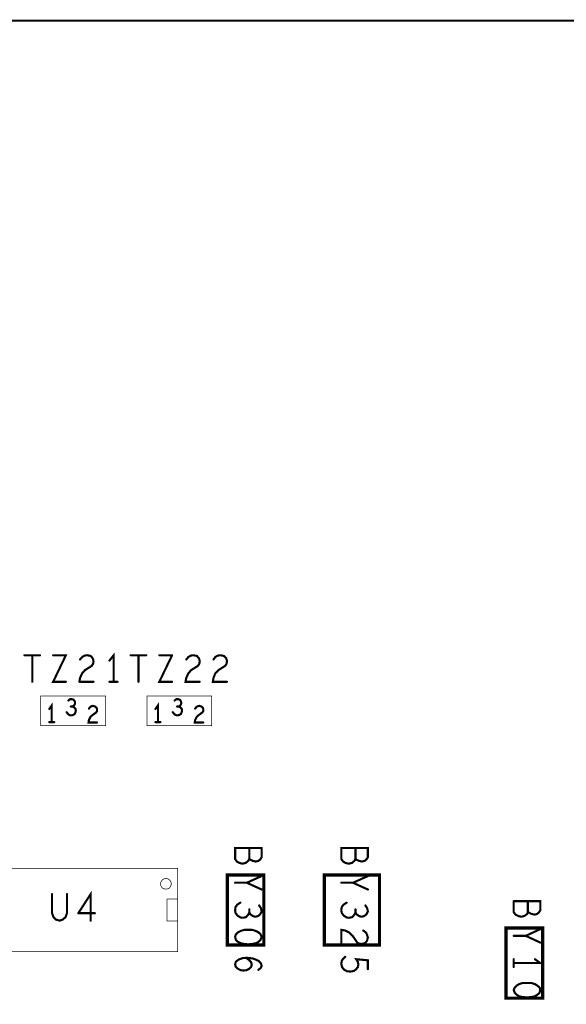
# Model space of a CAD drawing. Extents: x 17.4 to 50.4, y 21.5 to 42.5.
# Tile 29 of 35: x 36.2 to 37.7, y 34.4 to 37.2. Entities that reach past the tile are written whole.
import ezdxf

# ---------------------------------------------------------------- set-up
doc = ezdxf.new("R2010")
doc.units = 0
doc.layers.add('1', color=2, linetype='CONTINUOUS')

msp = doc.modelspace()

# ---------------------------------------------------------------- linework, layer by layer
at = {"layer": '1'}
for points, const_width in [([(20.637, 27.522), (20.547, 27.612), (20.547, 37.107), (20.637, 37.197), (45.867, 37.197)], 0.006), ([(36.182, 35.404), (36.226, 35.404)], 0.006), ([(36.204, 35.329), (36.204, 35.404)], 0.006), ([(36.263, 35.404), (36.299, 35.404), (36.263, 35.329), (36.299, 35.329)], 0.006), ([(36.337, 35.329), (36.339, 35.34), (36.345, 35.353), (36.353, 35.362), (36.372, 35.374), (36.376, 35.38), (36.377, 35.388), (36.375, 35.395), (36.369, 35.402), (36.359, 35.404), (36.352, 35.403), (36.345, 35.399), (36.339, 35.392)], 0.006), ([(36.434, 35.329), (36.434, 35.404), (36.422, 35.389)], 0.006), ([(36.526, 35.404), (36.482, 35.404)], 0.006), ([(36.504, 35.404), (36.504, 35.329)], 0.006), ([(36.599, 35.404), (36.563, 35.329), (36.599, 35.329)], 0.006), ([(36.599, 35.404), (36.563, 35.404)], 0.006), ([(36.677, 35.329), (36.637, 35.329), (36.639, 35.34), (36.645, 35.353), (36.653, 35.362), (36.672, 35.374), (36.676, 35.38), (36.677, 35.388), (36.675, 35.395), (36.669, 35.402), (36.659, 35.404), (36.652, 35.403), (36.645, 35.399), (36.639, 35.392)], 0.006), ([(36.754, 35.329), (36.714, 35.329), (36.716, 35.34), (36.721, 35.353), (36.73, 35.362), (36.749, 35.374), (36.753, 35.38), (36.754, 35.388), (36.752, 35.395), (36.745, 35.402), (36.736, 35.404), (36.728, 35.403), (36.721, 35.399), (36.716, 35.392)], 0.006), ([(36.337, 35.329), (36.377, 35.329)], 0.006), ([(36.445, 35.329), (36.422, 35.329)], 0.006), ([(36.411, 35.289), (36.411, 35.205), (36.228, 35.205), (36.228, 35.289), (36.411, 35.289)], 0.002), ([(36.327, 35.248), (36.326, 35.253), (36.322, 35.257), (36.318, 35.259), (36.321, 35.261), (36.324, 35.265), (36.325, 35.269), (36.324, 35.274), (36.321, 35.278), (36.316, 35.28), (36.311, 35.28), (36.306, 35.276)], 0.006), ([(36.711, 35.205), (36.528, 35.205), (36.528, 35.289), (36.711, 35.289)], 0.002), ([(36.601, 35.243), (36.605, 35.238), (36.609, 35.235), (36.614, 35.234), (36.619, 35.235), (36.624, 35.238), (36.626, 35.243), (36.627, 35.248), (36.626, 35.253), (36.622, 35.257), (36.618, 35.259), (36.621, 35.261), (36.624, 35.265), (36.625, 35.269), (36.624, 35.274), (36.621, 35.278), (36.616, 35.28), (36.611, 35.28), (36.606, 35.276)], 0.006), ([(36.711, 35.205), (36.711, 35.289)], 0.002), ([(36.259, 35.215), (36.259, 35.262), (36.252, 35.252)], 0.006), ([(36.313, 35.259), (36.318, 35.259)], 0.006), ([(36.376, 35.261), (36.382, 35.259), (36.386, 35.255), (36.387, 35.251), (36.387, 35.246), (36.384, 35.242), (36.373, 35.234), (36.368, 35.229), (36.364, 35.221), (36.363, 35.214), (36.387, 35.214)], 0.006), ([(36.364, 35.253), (36.368, 35.258), (36.372, 35.26), (36.376, 35.261)], 0.006), ([(36.559, 35.215), (36.559, 35.262), (36.552, 35.252)], 0.006), ([(36.613, 35.259), (36.618, 35.259)], 0.006), ([(36.664, 35.253), (36.668, 35.258), (36.672, 35.26), (36.676, 35.261), (36.682, 35.259), (36.686, 35.255), (36.687, 35.251), (36.687, 35.246), (36.684, 35.242), (36.673, 35.234), (36.668, 35.229), (36.664, 35.221), (36.663, 35.214), (36.687, 35.214)], 0.006), ([(36.327, 35.248), (36.326, 35.243), (36.324, 35.238), (36.319, 35.235), (36.314, 35.234), (36.309, 35.235), (36.305, 35.238), (36.301, 35.243)], 0.006), ([(36.266, 35.215), (36.252, 35.215)], 0.006), ([(36.552, 35.215), (36.566, 35.215)], 0.006), ([(36.817, 34.829), (36.814, 34.823), (36.807, 34.817), (36.798, 34.815), (36.789, 34.817), (36.782, 34.821), (36.777, 34.828), (36.777, 34.859), (36.852, 34.859)], 0.006), ([(36.852, 34.859), (36.852, 34.833), (36.848, 34.827), (36.843, 34.823), (36.835, 34.821), (36.827, 34.823), (36.82, 34.826), (36.817, 34.829), (36.817, 34.859)], 0.006), ([(37.098, 34.815), (37.107, 34.817), (37.114, 34.823), (37.117, 34.829), (37.12, 34.826), (37.127, 34.823), (37.135, 34.821), (37.143, 34.823), (37.148, 34.827), (37.152, 34.833), (37.152, 34.859), (37.077, 34.859), (37.077, 34.828), (37.082, 34.821), (37.089, 34.817), (37.098, 34.815)], 0.006), ([(37.117, 34.829), (37.117, 34.859)], 0.006), ([(36.024, 34.802), (36.615, 34.802), (36.615, 34.566), (36.024, 34.566), (36.024, 34.802)], 0.002), ([(36.858, 34.585), (36.858, 34.783), (36.755, 34.783), (36.755, 34.585), (36.858, 34.585)], 0.009), ([(36.852, 34.78), (36.81, 34.761), (36.852, 34.742)], 0.006), ([(37.185, 34.585), (37.185, 34.783), (37.029, 34.783), (37.029, 34.585), (37.185, 34.585)], 0.009), ([(37.152, 34.78), (37.11, 34.761)], 0.006), ([(36.567, 34.758), (36.567, 34.761), (36.567, 34.763), (36.569, 34.765), (36.57, 34.768), (36.572, 34.769), (36.574, 34.771), (36.576, 34.772), (36.579, 34.773), (36.582, 34.773), (36.584, 34.773), (36.587, 34.772), (36.589, 34.771), (36.591, 34.769), (36.593, 34.768), (36.594, 34.765), (36.596, 34.763), (36.596, 34.761), (36.597, 34.758), (36.596, 34.755), (36.596, 34.753), (36.594, 34.75), (36.593, 34.748), (36.591, 34.746), (36.589, 34.745), (36.587, 34.744), (36.584, 34.743), (36.582, 34.743), (36.579, 34.743), (36.576, 34.744), (36.574, 34.745), (36.572, 34.746), (36.57, 34.748), (36.569, 34.75), (36.567, 34.753), (36.567, 34.755), (36.567, 34.758)], 0.002), ([(36.777, 34.761), (36.81, 34.761)], 0.006), ([(37.077, 34.761), (37.11, 34.761), (37.152, 34.742)], 0.006), ([(36.26, 34.729), (36.26, 34.675), (36.264, 34.664), (36.271, 34.657), (36.281, 34.654), (36.29, 34.657), (36.298, 34.664), (36.302, 34.675), (36.302, 34.729)], 0.006), ([(36.334, 34.675), (36.369, 34.729), (36.369, 34.654)], 0.006), ([(36.585, 34.715), (36.615, 34.715)], 0.002), ([(36.585, 34.715), (36.585, 34.653), (36.615, 34.653)], 0.002), ([(36.817, 34.677), (36.814, 34.671), (36.808, 34.664), (36.799, 34.662), (36.792, 34.663), (36.784, 34.668), (36.778, 34.676), (36.777, 34.683), (36.778, 34.692), (36.783, 34.699), (36.792, 34.705)], 0.006), ([(36.845, 34.697), (36.85, 34.689), (36.852, 34.68), (36.848, 34.672), (36.842, 34.667), (36.834, 34.665), (36.827, 34.667), (36.82, 34.672), (36.817, 34.677), (36.817, 34.686)], 0.006), ([(37.114, 34.671), (37.108, 34.664), (37.099, 34.662), (37.092, 34.663), (37.084, 34.668), (37.078, 34.676), (37.077, 34.683), (37.078, 34.692), (37.083, 34.699), (37.092, 34.705)], 0.006), ([(37.134, 34.665), (37.142, 34.667), (37.148, 34.672), (37.152, 34.68), (37.15, 34.689), (37.145, 34.697)], 0.006), ([(37.602, 34.673), (37.604, 34.679), (37.608, 34.676), (37.614, 34.673), (37.623, 34.671), (37.63, 34.673), (37.635, 34.677), (37.639, 34.683), (37.639, 34.709), (37.564, 34.709)], 0.006), ([(37.564, 34.709), (37.564, 34.678), (37.569, 34.671), (37.577, 34.667), (37.585, 34.665), (37.594, 34.667), (37.602, 34.673)], 0.006), ([(37.604, 34.709), (37.604, 34.679)], 0.006), ([(36.381, 34.675), (36.334, 34.675)], 0.006), ([(37.114, 34.671), (37.117, 34.677)], 0.006), ([(37.117, 34.686), (37.117, 34.677), (37.12, 34.672), (37.127, 34.667), (37.134, 34.665)], 0.006), ([(36.814, 34.628), (36.825, 34.628), (36.835, 34.625), (36.843, 34.621), (36.849, 34.615), (36.852, 34.608), (36.849, 34.6), (36.843, 34.594), (36.835, 34.59), (36.825, 34.588), (36.814, 34.587), (36.803, 34.588), (36.793, 34.59), (36.785, 34.594), (36.779, 34.6), (36.777, 34.608), (36.779, 34.615), (36.785, 34.621), (36.793, 34.625), (36.803, 34.628), (36.814, 34.628)], 0.006), ([(37.077, 34.588), (37.077, 34.628), (37.088, 34.626), (37.1, 34.62), (37.109, 34.611), (37.122, 34.592), (37.128, 34.589), (37.135, 34.588), (37.143, 34.59), (37.149, 34.596), (37.152, 34.606), (37.15, 34.613), (37.147, 34.62), (37.139, 34.626)], 0.006), ([(37.646, 34.633), (37.646, 34.435), (37.542, 34.435), (37.542, 34.633), (37.646, 34.633)], 0.009), ([(37.639, 34.63), (37.598, 34.611), (37.564, 34.611)], 0.006), ([(37.639, 34.592), (37.598, 34.611)], 0.006), ([(36.81, 34.549), (36.798, 34.548), (36.787, 34.544), (36.779, 34.538), (36.777, 34.53), (36.779, 34.523), (36.785, 34.518), (36.793, 34.514), (36.8, 34.513), (36.809, 34.514), (36.817, 34.518), (36.822, 34.523)], 0.006), ([(36.822, 34.523), (36.824, 34.529), (36.822, 34.537), (36.817, 34.542), (36.808, 34.549)], 0.006), ([(36.81, 34.549), (36.827, 34.547), (36.835, 34.544), (36.844, 34.54), (36.85, 34.533), (36.852, 34.526)], 0.006), ([(37.103, 34.51), (37.093, 34.511), (37.084, 34.516), (37.079, 34.523), (37.077, 34.531), (37.078, 34.54), (37.082, 34.546), (37.088, 34.552)], 0.006), ([(37.103, 34.51), (37.113, 34.512), (37.119, 34.517), (37.124, 34.523), (37.125, 34.53), (37.124, 34.537), (37.119, 34.545), (37.152, 34.542), (37.152, 34.517)], 0.006), ([(37.564, 34.545), (37.564, 34.523)], 0.006), ([(37.564, 34.534), (37.639, 34.534)], 0.006), ([(37.639, 34.534), (37.624, 34.545)], 0.006), ([(36.849, 34.52), (36.843, 34.515)], 0.006), ([(36.852, 34.526), (36.849, 34.52)], 0.006), ([(37.59, 34.478), (37.58, 34.475), (37.573, 34.471), (37.567, 34.465), (37.564, 34.458), (37.567, 34.45), (37.573, 34.444), (37.58, 34.44), (37.59, 34.438), (37.602, 34.437)], 0.006), ([(37.613, 34.438), (37.623, 34.44), (37.63, 34.444), (37.637, 34.45), (37.639, 34.458), (37.637, 34.465), (37.63, 34.471), (37.623, 34.475), (37.613, 34.478), (37.602, 34.478), (37.59, 34.478)], 0.006), ([(37.602, 34.437), (37.613, 34.438)], 0.006)]:
    msp.add_lwpolyline(points, dxfattribs=dict(at, const_width=const_width))
for points, const_width in [([(36.1835, 35.404, 1), (36.1805, 35.404, 1)], 0.003), ([(36.2055, 35.404, 1), (36.2025, 35.404, 1)], 0.003), ([(36.2275, 35.404, 1), (36.2245, 35.404, 1)], 0.003), ([(36.2645, 35.404, 1), (36.2615, 35.404, 1)], 0.003), ([(36.3405, 35.392, 1), (36.3375, 35.392, 1)], 0.003), ([(36.4835, 35.404, 1), (36.4805, 35.404, 1)], 0.003), ([(36.5055, 35.404, 1), (36.5025, 35.404, 1)], 0.003), ([(36.5275, 35.404, 1), (36.5245, 35.404, 1)], 0.003), ([(36.5645, 35.404, 1), (36.5615, 35.404, 1)], 0.003), ([(36.6005, 35.404, 1), (36.5975, 35.404, 1)], 0.003), ([(36.6005, 35.404, 1), (36.5975, 35.404, 1)], 0.003), ([(36.6405, 35.392, 1), (36.6375, 35.392, 1)], 0.003), ([(36.7175, 35.392, 1), (36.7145, 35.392, 1)], 0.003), ([(36.4235, 35.389, 1), (36.4205, 35.389, 1)], 0.003), ([(36.2055, 35.329, 1), (36.2025, 35.329, 1)], 0.003), ([(36.3005, 35.329, 1), (36.2975, 35.329, 1)], 0.003), ([(36.3385, 35.329, 1), (36.3355, 35.329, 1)], 0.003), ([(36.3385, 35.329, 1), (36.3355, 35.329, 1)], 0.003), ([(36.3785, 35.329, 1), (36.3755, 35.329, 1)], 0.003), ([(36.4235, 35.329, 1), (36.4205, 35.329, 1)], 0.003), ([(36.4355, 35.329, 1), (36.4325, 35.329, 1)], 0.003), ([(36.4465, 35.329, 1), (36.4435, 35.329, 1)], 0.003), ([(36.5055, 35.329, 1), (36.5025, 35.329, 1)], 0.003), ([(36.6005, 35.329, 1), (36.5975, 35.329, 1)], 0.003), ([(36.6785, 35.329, 1), (36.6755, 35.329, 1)], 0.003), ([(36.7555, 35.329, 1), (36.7525, 35.329, 1)], 0.003), ([(36.4115, 35.289, 1), (36.4105, 35.289, 1)], 0.001), ([(36.4115, 35.289, 1), (36.4105, 35.289, 1)], 0.001), ([(36.7115, 35.289, 1), (36.7105, 35.289, 1)], 0.001), ([(36.7115, 35.289, 1), (36.7105, 35.289, 1)], 0.001), ([(36.2535, 35.252, 1), (36.2505, 35.252, 1)], 0.003), ([(36.3075, 35.276, 1), (36.3045, 35.276, 1)], 0.003), ([(36.3145, 35.259, 1), (36.3115, 35.259, 1)], 0.003), ([(36.3195, 35.259, 1), (36.3165, 35.259, 1)], 0.003), ([(36.3655, 35.253, 1), (36.3625, 35.253, 1)], 0.003), ([(36.3775, 35.261, 1), (36.3745, 35.261, 1)], 0.003), ([(36.3775, 35.261, 1), (36.3745, 35.261, 1)], 0.003), ([(36.5535, 35.252, 1), (36.5505, 35.252, 1)], 0.003), ([(36.6075, 35.276, 1), (36.6045, 35.276, 1)], 0.003), ([(36.6145, 35.259, 1), (36.6115, 35.259, 1)], 0.003), ([(36.6195, 35.259, 1), (36.6165, 35.259, 1)], 0.003), ([(36.6655, 35.253, 1), (36.6625, 35.253, 1)], 0.003), ([(36.3025, 35.243, 1), (36.2995, 35.243, 1)], 0.003), ([(36.3285, 35.248, 1), (36.3255, 35.248, 1)], 0.003), ([(36.3285, 35.248, 1), (36.3255, 35.248, 1)], 0.003), ([(36.6025, 35.243, 1), (36.5995, 35.243, 1)], 0.003), ([(36.2535, 35.215, 1), (36.2505, 35.215, 1)], 0.003), ([(36.2605, 35.215, 1), (36.2575, 35.215, 1)], 0.003), ([(36.2675, 35.215, 1), (36.2645, 35.215, 1)], 0.003), ([(36.3885, 35.214, 1), (36.3855, 35.214, 1)], 0.003), ([(36.5535, 35.215, 1), (36.5505, 35.215, 1)], 0.003), ([(36.5605, 35.215, 1), (36.5575, 35.215, 1)], 0.003), ([(36.5675, 35.215, 1), (36.5645, 35.215, 1)], 0.003), ([(36.6885, 35.214, 1), (36.6855, 35.214, 1)], 0.003), ([(36.7115, 35.205, 1), (36.7105, 35.205, 1)], 0.001), ([(36.7115, 35.205, 1), (36.7105, 35.205, 1)], 0.001), ([(36.8185, 34.859, 1), (36.8155, 34.859, 1)], 0.003), ([(36.8535, 34.859, 1), (36.8505, 34.859, 1)], 0.003), ([(36.8535, 34.859, 1), (36.8505, 34.859, 1)], 0.003), ([(37.1185, 34.859, 1), (37.1155, 34.859, 1)], 0.003), ([(36.8185, 34.829, 1), (36.8155, 34.829, 1)], 0.003), ([(37.0995, 34.815, 1), (37.0965, 34.815, 1)], 0.003), ([(37.0995, 34.815, 1), (37.0965, 34.815, 1)], 0.003), ([(37.1185, 34.829, 1), (37.1155, 34.829, 1)], 0.003), ([(36.8535, 34.78, 1), (36.8505, 34.78, 1)], 0.003), ([(37.1535, 34.78, 1), (37.1505, 34.78, 1)], 0.003), ([(36.5675, 34.758, 1), (36.5665, 34.758, 1)], 0.001), ([(36.5675, 34.758, 1), (36.5665, 34.758, 1)], 0.001), ([(36.7785, 34.761, 1), (36.7755, 34.761, 1)], 0.003), ([(36.8115, 34.761, 1), (36.8085, 34.761, 1)], 0.003), ([(37.0785, 34.761, 1), (37.0755, 34.761, 1)], 0.003), ([(37.1115, 34.761, 1), (37.1085, 34.761, 1)], 0.003), ([(36.2615, 34.729, 1), (36.2585, 34.729, 1)], 0.003), ([(36.3035, 34.729, 1), (36.3005, 34.729, 1)], 0.003), ([(36.8535, 34.742, 1), (36.8505, 34.742, 1)], 0.003), ([(37.1535, 34.742, 1), (37.1505, 34.742, 1)], 0.003), ([(36.5855, 34.715, 1), (36.5845, 34.715, 1)], 0.001), ([(36.5855, 34.715, 1), (36.5845, 34.715, 1)], 0.001), ([(36.6155, 34.715, 1), (36.6145, 34.715, 1)], 0.001), ([(36.7935, 34.705, 1), (36.7905, 34.705, 1)], 0.003), ([(36.8465, 34.697, 1), (36.8435, 34.697, 1)], 0.003), ([(37.0935, 34.705, 1), (37.0905, 34.705, 1)], 0.003), ([(37.1465, 34.697, 1), (37.1435, 34.697, 1)], 0.003), ([(37.5655, 34.709, 1), (37.5625, 34.709, 1)], 0.003), ([(37.5655, 34.709, 1), (37.5625, 34.709, 1)], 0.003), ([(37.6055, 34.709, 1), (37.6025, 34.709, 1)], 0.003), ([(36.3355, 34.675, 1), (36.3325, 34.675, 1)], 0.003), ([(36.3355, 34.675, 1), (36.3325, 34.675, 1)], 0.003), ([(36.3825, 34.675, 1), (36.3795, 34.675, 1)], 0.003), ([(36.8185, 34.686, 1), (36.8155, 34.686, 1)], 0.003), ([(36.8185, 34.677, 1), (36.8155, 34.677, 1)], 0.003), ([(37.1155, 34.671, 1), (37.1125, 34.671, 1)], 0.003), ([(37.1155, 34.671, 1), (37.1125, 34.671, 1)], 0.003), ([(37.1185, 34.686, 1), (37.1155, 34.686, 1)], 0.003), ([(37.1185, 34.677, 1), (37.1155, 34.677, 1)], 0.003), ([(37.6035, 34.673, 1), (37.6005, 34.673, 1)], 0.003), ([(37.6035, 34.673, 1), (37.6005, 34.673, 1)], 0.003), ([(37.6055, 34.679, 1), (37.6025, 34.679, 1)], 0.003), ([(36.3705, 34.654, 1), (36.3675, 34.654, 1)], 0.003), ([(36.6155, 34.653, 1), (36.6145, 34.653, 1)], 0.001), ([(37.1355, 34.665, 1), (37.1325, 34.665, 1)], 0.003), ([(37.1355, 34.665, 1), (37.1325, 34.665, 1)], 0.003), ([(36.8155, 34.628, 1), (36.8125, 34.628, 1)], 0.003), ([(36.8155, 34.628, 1), (36.8125, 34.628, 1)], 0.003), ([(37.1405, 34.626, 1), (37.1375, 34.626, 1)], 0.003), ([(37.5655, 34.611, 1), (37.5625, 34.611, 1)], 0.003), ([(37.5995, 34.611, 1), (37.5965, 34.611, 1)], 0.003), ([(37.6405, 34.63, 1), (37.6375, 34.63, 1)], 0.003), ([(37.64825, 34.633, 1), (37.64375, 34.633, 1)], 0.0045), ([(37.64825, 34.633, 1), (37.64375, 34.633, 1)], 0.0045), ([(36.86025, 34.585, 1), (36.85575, 34.585, 1)], 0.0045), ([(36.86025, 34.585, 1), (36.85575, 34.585, 1)], 0.0045), ([(37.0785, 34.588, 1), (37.0755, 34.588, 1)], 0.003), ([(37.18725, 34.585, 1), (37.18275, 34.585, 1)], 0.0045), ([(37.18725, 34.585, 1), (37.18275, 34.585, 1)], 0.0045), ([(37.6405, 34.592, 1), (37.6375, 34.592, 1)], 0.003), ([(36.8095, 34.549, 1), (36.8065, 34.549, 1)], 0.003), ([(36.8115, 34.549, 1), (36.8085, 34.549, 1)], 0.003), ([(36.8115, 34.549, 1), (36.8085, 34.549, 1)], 0.003), ([(37.0895, 34.552, 1), (37.0865, 34.552, 1)], 0.003), ([(37.5655, 34.545, 1), (37.5625, 34.545, 1)], 0.003), ([(37.5655, 34.534, 1), (37.5625, 34.534, 1)], 0.003), ([(37.6255, 34.545, 1), (37.6225, 34.545, 1)], 0.003), ([(37.6405, 34.534, 1), (37.6375, 34.534, 1)], 0.003), ([(37.6405, 34.534, 1), (37.6375, 34.534, 1)], 0.003), ([(36.8235, 34.523, 1), (36.8205, 34.523, 1)], 0.003), ([(36.8235, 34.523, 1), (36.8205, 34.523, 1)], 0.003), ([(36.8445, 34.515, 1), (36.8415, 34.515, 1)], 0.003), ([(36.8505, 34.52, 1), (36.8475, 34.52, 1)], 0.003), ([(36.8505, 34.52, 1), (36.8475, 34.52, 1)], 0.003), ([(36.8535, 34.526, 1), (36.8505, 34.526, 1)], 0.003), ([(36.8535, 34.526, 1), (36.8505, 34.526, 1)], 0.003), ([(37.1045, 34.51, 1), (37.1015, 34.51, 1)], 0.003), ([(37.1045, 34.51, 1), (37.1015, 34.51, 1)], 0.003), ([(37.1535, 34.517, 1), (37.1505, 34.517, 1)], 0.003), ([(37.5655, 34.523, 1), (37.5625, 34.523, 1)], 0.003), ([(37.5915, 34.478, 1), (37.5885, 34.478, 1)], 0.003), ([(37.5915, 34.478, 1), (37.5885, 34.478, 1)], 0.003), ([(37.6035, 34.437, 1), (37.6005, 34.437, 1)], 0.003), ([(37.6035, 34.437, 1), (37.6005, 34.437, 1)], 0.003), ([(37.6145, 34.438, 1), (37.6115, 34.438, 1)], 0.003), ([(37.6145, 34.438, 1), (37.6115, 34.438, 1)], 0.003)]:
    msp.add_lwpolyline(points, format="xyb", close=True, dxfattribs=dict(at, const_width=const_width))

doc.saveas('drawing.dxf')
